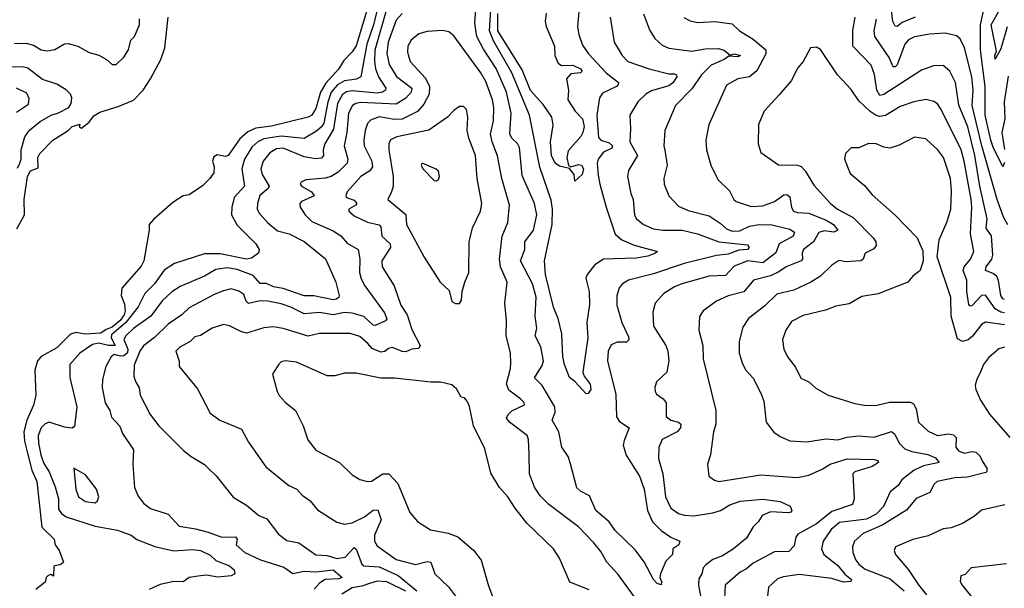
# Model space of a CAD drawing. Extents: x 1246169 to 1426871, y 660025 to 763458.
# Tile 16 of 256: x 1259092 to 1264223, y 682599 to 685562. Entities that reach past the tile are written whole.
import ezdxf

# ---------------------------------------------------------------- set-up
doc = ezdxf.new("R2010")
doc.units = 0

msp = doc.modelspace()

# ---------------------------------------------------------------- linework, layer by layer
at = {"layer": '0CON20XD'}
for points in [[(1262170, 685575), (1262189.5, 685445), (1262231.1, 685375), (1262260.6, 685345), (1262372.9, 685307.1), (1262475, 685279.6), (1262505, 685279.4), (1262515.4, 685275), (1262516.5, 685265), (1262495.9, 685234.1), (1262475, 685218), (1262385, 685191.4), (1262354.6, 685175), (1262313.6, 685135), (1262271.5, 685065), (1262276.1, 684995), (1262271.2, 684925), (1262311.8, 684855), (1262265, 684776), (1262259.5, 684745), (1262276.2, 684656.2), (1262289.2, 684625), (1262295.5, 684545), (1262305, 684525.8), (1262342.9, 684495), (1262395, 684473.1), (1262445, 684464.7), (1262544.7, 684465.3), (1262625, 684446.3), (1262735, 684403.9), (1262885, 684389.5), (1262894.4, 684375), (1262884.2, 684365), (1262839.1, 684360.9), (1262785, 684339.8), (1262723.7, 684333.7), (1262555, 684292), (1262395, 684237.8), (1262265.3, 684204.8), (1262234, 684186), (1262215.6, 684165), (1262203.6, 684123.6), (1262204.7, 684074.7), (1262230.9, 683985), (1262265, 683908.8), (1262266.2, 683893.8), (1262255, 683881.1), (1262205, 683881.5), (1262175, 683867.8), (1262159.6, 683835), (1262155.4, 683785), (1262198.5, 683608.5), (1262202, 683492), (1262218.4, 683468.4), (1262268.6, 683435), (1262241.5, 683368.5), (1262237.3, 683345), (1262253.4, 683293.4), (1262322.9, 683182.9), (1262346.1, 683115), (1262364.1, 683004.1), (1262390.4, 682945), (1262435, 682900.5), (1262485, 682866), (1262532.5, 682845), (1262526.7, 682825), (1262496.7, 682805), (1262493.8, 682775), (1262460, 682740), (1262431.2, 682675), (1262428, 682655), (1262437.1, 682635), (1262435, 682617.5), (1262415, 682624.2), (1262395.8, 682645), (1262346.4, 682736.3), (1262299.5, 682799.5), (1262195, 682900.5), (1262164.3, 682945), (1262094.8, 683004.8), (1262061.2, 683081.2), (1262014, 683105), (1261995, 683122), (1261963.1, 683246.9), (1261950.9, 683285), (1261916.9, 683335), (1261901.3, 683415), (1261867.8, 683475), (1261883.3, 683516.7), (1261881.5, 683545), (1261815.5, 683655.5), (1261775.5, 683695), (1261815, 683760.6), (1261821.9, 683785), (1261807.3, 683857.3), (1261778.9, 683915), (1261787.1, 683955), (1261778, 684018), (1261783.6, 684116.4), (1261764.4, 684185), (1261701.6, 684305), (1261724.2, 684365), (1261725.4, 684405), (1261769.4, 684465), (1261786.9, 684545), (1261774.3, 684604.3), (1261710.9, 684750.9), (1261696.4, 684896.4), (1261686.7, 684916.7), (1261656.9, 684945), (1261646.9, 684966.9), (1261652.6, 685075), (1261629.6, 685185), (1261575, 685308.9), (1261508.9, 685408.9), (1261474.4, 685475), (1261464.3, 685545), (1261477.8, 685745)], [(1262011.6, 685665), (1261999.1, 685525), (1262005.5, 685485), (1262025, 685430), (1262057.3, 685385), (1262148.6, 685285), (1262212.1, 685235), (1262211.8, 685225), (1262202.2, 685215), (1262129.8, 685180.2), (1262114.4, 685155), (1262099.2, 685065), (1262108.9, 684948.9), (1262120.6, 684935), (1262165, 684921), (1262180.7, 684905), (1262177.5, 684892.5), (1262135, 684872.3), (1262106.6, 684835), (1262102.1, 684815), (1262107.3, 684752.7), (1262114.7, 684705), (1262148, 684585), (1262196.2, 684445), (1262229.5, 684415), (1262295, 684387.9), (1262416.7, 684355), (1262406.2, 684345), (1262365, 684330.7), (1262305, 684319.1), (1262135, 684314), (1262088.9, 684285), (1262049.5, 684235), (1262042.7, 684215), (1262059.5, 684145), (1262061.3, 684078.7), (1262048.6, 683985), (1262052.9, 683905), (1262027.5, 683725), (1262033.1, 683705), (1262065, 683662.5), (1262069.2, 683635), (1262055, 683614), (1262045, 683612), (1261985, 683676), (1261957.9, 683697.9), (1261930.9, 683765), (1261922.3, 683805), (1261917.5, 683925), (1261897.7, 684005), (1261873.3, 684063.3), (1261832.2, 684235), (1261827.8, 684305), (1261866.6, 684495), (1261868.1, 684575), (1261861.9, 684621.9), (1261803.7, 684793.7), (1261748.4, 685065), (1261656.2, 685286.2), (1261561.4, 685451.4), (1261541.1, 685505), (1261547.9, 685612.1)], [(1260912.1, 685645), (1260845, 685425.5), (1260825, 685394.5), (1260781, 685349), (1260753.3, 685305), (1260688.2, 685231.8), (1260660.5, 685185), (1260635, 685100), (1260615, 685065.5), (1260595, 685054.7), (1260405, 685006.7), (1260323.5, 684996.5), (1260281.3, 684978.7), (1260239.1, 684940.9), (1260179.2, 684855), (1260165, 684850), (1260122.1, 684857.9), (1260103.2, 684846.8), (1260096.2, 684825), (1260106.2, 684795), (1260103.3, 684765), (1260083.3, 684735), (1260045, 684696.7), (1259975, 684650), (1259945, 684643.8), (1259890.5, 684609.5), (1259788.8, 684521.2), (1259766.7, 684495), (1259766.7, 684465), (1259738.9, 684305), (1259725, 684278), (1259625, 684163.8), (1259620.3, 684125), (1259639.3, 684079.3), (1259641.8, 684045), (1259636.5, 684025), (1259616.2, 683995), (1259575, 683959.6), (1259542.1, 683947.9), (1259515, 683929.2), (1259432.8, 683922.8), (1259385, 683932.6), (1259357, 683923), (1259285, 683851.4), (1259203.6, 683806.4), (1259184.4, 683785), (1259171.5, 683735), (1259175.8, 683605), (1259165, 683552.5), (1259130, 683475), (1259114.5, 683414.5), (1259117.5, 683365), (1259132.5, 683302.5)], [(1260966.1, 685655), (1260935.9, 685535), (1260901.2, 685435), (1260870, 685265), (1260848.1, 685251.9), (1260785, 685243.4), (1260747.7, 685222.3), (1260715.7, 685184.3), (1260697.7, 685132.3), (1260676.8, 685023.2), (1260665.9, 685004.1), (1260638.8, 684981.2), (1260575, 684942.9), (1260455, 684955.6), (1260365, 684941), (1260334.1, 684925), (1260301.9, 684898.1), (1260264.5, 684835), (1260249.2, 684785), (1260263, 684695), (1260209.2, 684635), (1260197.4, 684585), (1260195.9, 684545.9), (1260225, 684491.1), (1260322.9, 684395), (1260340, 684365), (1260337.5, 684345), (1260301.1, 684318.9), (1260275, 684313.8), (1260137.2, 684342.8), (1260055, 684341.7), (1259898.4, 684291.6), (1259845, 684256.9), (1259794.9, 684185.1), (1259743.6, 684135), (1259708.9, 684065), (1259644.7, 683985), (1259570.9, 683919.1), (1259568.8, 683905), (1259589.1, 683865), (1259555, 683863.7), (1259503.6, 683876.4), (1259471.1, 683868.9), (1259406, 683824), (1259354.4, 683765), (1259353.1, 683696.9), (1259390.9, 683545), (1259377.5, 683442.5), (1259365, 683434.3), (1259325, 683438.1), (1259245, 683465.4), (1259225, 683456.1), (1259205, 683434.6), (1259188.8, 683395), (1259190, 683355), (1259202.1, 683295), (1259218.7, 683248.7), (1259246, 683206), (1259277.8, 683127.8), (1259294.4, 683065), (1259295, 683011.4), (1259309.3, 682989.3), (1259335, 682971.8), (1259485, 682923.5), (1259602.5, 682902.5), (1259674, 682875), (1259703.1, 682853.1), (1259796.3, 682816.3), (1259895, 682794.4), (1259995, 682801.7), (1260034.2, 682795), (1260085, 682770.9), (1260115, 682743.5), (1260185, 682716.5), (1260210.8, 682695), (1260213.8, 682675), (1260195, 682664), (1260125, 682656.5), (1260065, 682666.6), (1260035, 682664), (1259975, 682654.5), (1259945, 682633.1), (1259895, 682634.6), (1259825, 682618.7), (1259767.4, 682592.6)], [(1261003.7, 685615), (1260942.9, 685402.9), (1260940.9, 685345), (1260946.2, 685306.2), (1260961.9, 685265), (1260999.7, 685205), (1260997.9, 685195), (1260983.1, 685185), (1260955, 685180), (1260825, 685192.5), (1260795, 685186.2), (1260775, 685172.4), (1260748.9, 685125), (1260728.2, 684991.8), (1260682.6, 684915), (1260674.2, 684885), (1260674.7, 684855), (1260665, 684840.3), (1260635, 684837), (1260575, 684848.4), (1260465, 684893), (1260431.4, 684888.6), (1260395, 684868.2), (1260361.1, 684825), (1260348.7, 684785), (1260355.3, 684755), (1260392.7, 684695), (1260387.6, 684682.4), (1260344.4, 684645.6), (1260331.8, 684605), (1260330, 684575), (1260342.1, 684552.1), (1260385, 684504.5), (1260435, 684461.6), (1260496.6, 684446.6), (1260575, 684406.9), (1260685.8, 684315.8), (1260739.1, 684195), (1260757.8, 684125), (1260755.6, 684115), (1260741.4, 684105), (1260725, 684102.8), (1260625, 684122.6), (1260575, 684123.8), (1260465, 684161.2), (1260415, 684170.7), (1260377.8, 684187.8), (1260345, 684186.8), (1260309.2, 684229.2), (1260225, 684259.8), (1260175, 684269.4), (1260115, 684261.2), (1260055, 684225.9), (1259928.7, 684171.3), (1259885, 684143.3), (1259835, 684097.5), (1259775, 684017.4), (1259685, 683953.3), (1259644.8, 683915), (1259634.8, 683895), (1259655.6, 683845), (1259654, 683826), (1259635, 683810.1), (1259618.4, 683808.4), (1259585, 683817.3), (1259568.7, 683805), (1259540.4, 683755), (1259523.6, 683686.4), (1259521.2, 683645), (1259537.5, 683565), (1259562.5, 683525), (1259570.5, 683490.5), (1259613.9, 683443.9), (1259627.8, 683405), (1259685, 683320), (1259681.9, 683245), (1259690.6, 683125), (1259709.1, 683079.1), (1259740, 683040), (1259774, 683014), (1259865.4, 682985.4), (1259923.1, 682923.1), (1260008.3, 682908.3), (1260075, 682891.6), (1260145.3, 682865.3), (1260217.2, 682867.3), (1260225.4, 682855.4), (1260221.2, 682825), (1260265, 682785.3), (1260347.2, 682747.2), (1260468.7, 682708.7), (1260515, 682676.7), (1260575, 682687.9), (1260635, 682684), (1260725, 682695.1), (1260772.5, 682655), (1260755, 682647.5), (1260685, 682644.7), (1260654.2, 682625.8), (1260626.2, 682595)], [(1263758.2, 685575), (1263691.7, 685548.3), (1263665, 685527.3), (1263655, 685528.6), (1263643, 685553), (1263633.5, 685625)], [(1264225, 684818.8), (1264215, 684796.2), (1264165, 684898.2), (1264153.6, 684935), (1264123.2, 685065), (1264123.3, 685215), (1264099.8, 685405), (1264099.8, 685535), (1264116.8, 685615)], [(1264237.5, 685525), (1264205, 685411.4), (1264175, 685356.2), (1264173.6, 685375), (1264182, 685398), (1264155.4, 685535), (1264201.5, 685618.5)], [(1259065, 685439.1), (1259125, 685439.8), (1259165, 685430), (1259205, 685405.7), (1259235, 685400.8), (1259275, 685407.1), (1259325, 685437.1), (1259345, 685438.8), (1259395, 685425.3), (1259455, 685391), (1259505, 685377.9), (1259545, 685355.4), (1259575, 685328.5), (1259595, 685328.1), (1259635, 685367.5), (1259659.7, 685405), (1259671.1, 685455), (1259690.2, 685475), (1259717.2, 685535), (1259716.8, 685566.8)], [(1259077.5, 684472.5), (1259116.7, 684545), (1259116, 684625), (1259133.1, 684745), (1259148.6, 684775), (1259188.9, 684791.1), (1259186.4, 684845), (1259196.9, 684865), (1259264.4, 684935), (1259345.5, 684984.5), (1259365, 685005.5), (1259405, 685017.5), (1259402.5, 685005), (1259415, 684997.5), (1259455, 685027.8), (1259479.4, 685060.6), (1259509.1, 685080.9), (1259605, 685109.4), (1259685, 685143.3), (1259735.5, 685195), (1259774.5, 685255), (1259827.9, 685355), (1259849.1, 685415), (1259865.6, 685575)], [(1261085.6, 685594.4), (1261055, 685559.1), (1261011.7, 685445), (1261005.6, 685385.6), (1261018.4, 685328.4), (1261056.7, 685266.7), (1261135.9, 685205), (1261131.6, 685185), (1261105, 685153.5), (1261055, 685122.6), (1260868.8, 685131.2), (1260843.6, 685126.4), (1260826, 685115), (1260806.1, 685075), (1260796.9, 684975), (1260783.2, 684905), (1260802.7, 684835), (1260799.6, 684815), (1260752.1, 684767.9), (1260715, 684745.3), (1260685, 684736.3), (1260583, 684727), (1260558.6, 684715), (1260554.5, 684705), (1260560, 684695), (1260612.9, 684665), (1260627.5, 684645), (1260560, 684615), (1260551.4, 684605), (1260554.3, 684585), (1260580.6, 684545), (1260615, 684510.4), (1260725, 684461.2), (1260765, 684435.6), (1260798.3, 684398.3), (1260855.7, 684365), (1260864.7, 684315), (1260862.8, 684245), (1260871.3, 684211.3), (1260890.4, 684175), (1260993.2, 684035), (1261006.2, 684003.8), (1260998, 683992), (1260945, 683967.9), (1260935, 683970.8), (1260886.1, 684016.1), (1260825, 684033), (1260785, 684036.4), (1260725, 684023.9), (1260655, 684036.4), (1260575, 684029.2), (1260504.4, 684064.4)], [(1261835, 685596), (1261830.6, 685555), (1261835, 685526.2), (1261879.6, 685425), (1261881.8, 685375), (1261898.5, 685335), (1261915, 685324.1), (1261975.5, 685325), (1262015, 685306.8), (1262023.8, 685295), (1262014, 685285), (1261965, 685280.6), (1261941.2, 685255), (1261951.7, 685195), (1261949.4, 685145), (1261987.1, 685085), (1262025.2, 685045.2), (1262033.5, 685005), (1262027.7, 684975), (1262016.1, 684953.9), (1261950.5, 684879.5), (1261943.3, 684845), (1261952.7, 684802.7), (1261965, 684796), (1262005, 684807.9), (1262020, 684805), (1262030.4, 684785), (1262024.2, 684755), (1261985, 684720), (1261981.2, 684755), (1261956.7, 684786.7), (1261905, 684799.2), (1261882.6, 684815), (1261863.7, 684855), (1261857.9, 684925), (1261872.9, 685012.9), (1261865.4, 685055), (1261820.8, 685120.8), (1261755, 685193.8), (1261710.4, 685300.4), (1261583.5, 685505), (1261583.8, 685595)], [(1262343, 685593), (1262375, 685508.8), (1262402.5, 685465), (1262440.2, 685430.2), (1262475, 685413.5), (1262595, 685398.4), (1262665, 685411.4), (1262731.9, 685411.9), (1262763.3, 685403.3), (1262795, 685377.5), (1262815, 685385.3), (1262848.6, 685375), (1262835, 685368.9), (1262787.6, 685372.4), (1262763.8, 685355), (1262694.9, 685325.1), (1262645.3, 685275), (1262595, 685201.8), (1262510.6, 685115), (1262454.6, 684985), (1262448.2, 684905), (1262455, 684882), (1262466, 684804), (1262449.1, 684735), (1262450.5, 684705), (1262474.7, 684644.7), (1262525, 684590), (1262575, 684568.5), (1262685, 684539.3), (1262742.1, 684502.1), (1262775, 684471.6), (1262805, 684461), (1262845, 684461.5), (1262895, 684486.4), (1262945, 684495.7), (1263012.4, 684492.4), (1263105, 684471.5), (1263129.4, 684455), (1263123.8, 684435), (1263049.5, 684395), (1263031.9, 684348.1), (1262965, 684294.7), (1262887.1, 684305), (1262815, 684278.6), (1262770.5, 684229.5), (1262685, 684225.3), (1262543.7, 684186.3), (1262505, 684170.4), (1262448.6, 684135), (1262404.5, 684085.5), (1262392.4, 684037.6), (1262394.7, 683964.7), (1262458.9, 683865), (1262469.1, 683835), (1262474.5, 683785), (1262464.6, 683725.4), (1262411.4, 683675), (1262402.9, 683645), (1262404.4, 683624.4), (1262411.3, 683611.3), (1262445, 683585.7), (1262461.1, 683565), (1262461.8, 683495), (1262485.7, 683475.7), (1262526.2, 683465), (1262537.8, 683455), (1262535.3, 683435), (1262518.7, 683415), (1262440, 683375), (1262422.2, 683335), (1262421.8, 683275), (1262444.1, 683195), (1262457.1, 683075), (1262485.7, 683015.7), (1262525, 682988), (1262555, 682980.5), (1262605, 682976.2), (1262705, 682991.6), (1262745, 683004.2), (1262793.1, 683033.1)], [(1262554, 685574), (1262586.2, 685556.2), (1262625, 685548.2), (1262715, 685553.5), (1262805, 685540.4), (1262843.7, 685503.7), (1262915, 685460.5), (1262980.5, 685405), (1262981.1, 685385), (1262933.4, 685296.6), (1262895, 685264.6), (1262835, 685254.5), (1262775, 685222), (1262684.4, 685015), (1262668.1, 684935), (1262670.6, 684885), (1262693.1, 684805), (1262730.2, 684730.2), (1262790.9, 684670.9), (1262814.5, 684625), (1262825.4, 684615.4), (1262905, 684588.5), (1262965, 684591.8), (1263025, 684614.3), (1263075, 684649.6), (1263090.8, 684650.8), (1263105, 684639.2), (1263114.3, 684584.3), (1263125.3, 684565.3), (1263145, 684558.2), (1263205, 684554.4), (1263295, 684518.3), (1263334, 684495), (1263355.6, 684465), (1263335, 684455.3), (1263285, 684462.8), (1263256.5, 684453.5), (1263228.9, 684405), (1263176.2, 684365), (1263170.3, 684345), (1263172.3, 684315), (1263164.8, 684305.2), (1263086.9, 684275), (1263047.5, 684247.5), (1263005, 684227.9), (1262915.7, 684204.3), (1262865.8, 684144.2), (1262785, 684122.5), (1262724.2, 684095), (1262654, 684045), (1262634.5, 684015.5), (1262631.1, 683945), (1262651.5, 683865), (1262654.6, 683795), (1262720.8, 683525), (1262720, 683455), (1262707.1, 683415), (1262691.4, 683295), (1262675.8, 683245), (1262683.9, 683183.9), (1262713, 683163), (1262735, 683155.7), (1262955, 683190.7), (1263118.5, 683178.5), (1263145, 683176.1), (1263205, 683189.2), (1263275, 683219.1), (1263315, 683245.8), (1263405, 683273.8), (1263545, 683270.2), (1263564.4, 683265), (1263567.3, 683255), (1263534.2, 683234.2), (1263445, 683206), (1263434.4, 683195), (1263441.4, 683065), (1263432, 683035), (1263325, 682999.3), (1263245, 682934.3), (1263148.2, 682881.8), (1263137.3, 682865), (1263129.1, 682820.9), (1263100, 682790), (1263025, 682788.2), (1262915, 682730.3), (1262880.1, 682699.9), (1262846.6, 682683.4), (1262768.9, 682615), (1262764.7, 682545)], [(1264225, 684104.8), (1264215, 684107.1), (1264205, 684124.5), (1264192.8, 684202.8), (1264184, 684224), (1264165, 684240.3), (1264125.6, 684255), (1264128.2, 684275), (1264158.2, 684315), (1264164.2, 684335), (1264155.9, 684435.9), (1264129.3, 684475), (1264133.7, 684525), (1264095.8, 684695), (1264069.3, 684855), (1264033.3, 685003.3), (1263987.2, 685117.2), (1263969.2, 685235), (1263940, 685295), (1263905, 685323.1), (1263855, 685321.5), (1263791.1, 685298.9), (1263595, 685172), (1263575, 685166.8), (1263558.7, 685195), (1263546.6, 685276.6), (1263529.2, 685325), (1263434, 685424), (1263433.8, 685506.2), (1263446, 685575)], [(1264242.5, 684492.5), (1264220.5, 684530.5), (1264186.1, 684625), (1264106.8, 684905), (1264055.2, 685114.8), (1264060.5, 685195), (1264053.5, 685265), (1264016, 685416), (1263992.9, 685462.9), (1263975, 685477.5), (1263915, 685492.3), (1263833.4, 685486.6), (1263755, 685472.3), (1263723.4, 685456.6), (1263705, 685435.6), (1263665, 685326.5), (1263655, 685316.9), (1263645, 685316.4), (1263622.7, 685365), (1263549.3, 685475), (1263544.8, 685505), (1263557.5, 685565)], [(1262295, 682556.9), (1262211.6, 682671.6), (1262152.2, 682735), (1262120.7, 682790.7), (1262085, 682835.8), (1262005, 682918.6), (1261848.9, 683035), (1261805, 683080.6), (1261775.3, 683125.3), (1261749.5, 683195), (1261746.4, 683296.4), (1261744.5, 683375), (1261736.4, 683395), (1261645.6, 683465), (1261629.5, 683485), (1261637.5, 683505), (1261656.4, 683523.6), (1261723.8, 683555), (1261722, 683565), (1261704, 683585), (1261641.8, 683631.8), (1261628.5, 683665), (1261650, 683745), (1261651.4, 683775), (1261650, 683825), (1261626.9, 683916.9), (1261629.5, 683995), (1261621.1, 684085), (1261632.7, 684195), (1261597.3, 684275), (1261592.9, 684315), (1261606.8, 684435), (1261635.3, 684504.7), (1261645.4, 684595), (1261604.1, 684735), (1261582.3, 684852.3), (1261555, 684925.6), (1261546.2, 684965), (1261560.7, 685035), (1261563.5, 685105), (1261555.7, 685145), (1261520.9, 685240.9), (1261495.9, 685285), (1261355, 685478.6), (1261328.8, 685498.8), (1261295, 685506.2), (1261215, 685501.2), (1261171.5, 685488.5), (1261132.2, 685455), (1261115.5, 685425), (1261113.1, 685393.1), (1261127.1, 685345), (1261206.8, 685256.8), (1261228.6, 685215), (1261226.4, 685175), (1261198.2, 685121.8), (1261165, 685084.2), (1261085, 685044), (1261045, 685041.7), (1260965, 685055.7), (1260920.7, 685039.3), (1260905, 685021.4), (1260891.9, 684985), (1260885.3, 684935), (1260888.1, 684905), (1260927.4, 684825), (1260931, 684795), (1260917.7, 684775), (1260870, 684745), (1260799.6, 684665), (1260791.2, 684645), (1260795.6, 684635), (1260835, 684622.3), (1260849.1, 684605), (1260843.5, 684595), (1260807.1, 684575), (1260807.1, 684565), (1260835, 684539.4), (1260905, 684506.6), (1260965, 684493.5), (1260973.4, 684483.4), (1260979.5, 684435), (1261022.7, 684395), (1261024.1, 684375), (1260979.5, 684305), (1260980.9, 684275), (1261043.1, 684175), (1261078.2, 684075), (1261111.9, 684025), (1261135, 683946.9), (1261179.7, 683865), (1261171.9, 683848.1), (1261135, 683844.8), (1261105, 683832.1), (1261085, 683832.6), (1261035, 683853.4), (1261015, 683848.5), (1260995, 683832.4), (1260975, 683828.8), (1260928.6, 683848.6), (1260905.8, 683874.2), (1260865, 683911.8), (1260815, 683926.1), (1260655, 683927.7), (1260595, 683912.7), (1260465, 683952.7), (1260415, 683960.8), (1260365, 683956.8), (1260275, 683929.2), (1260245, 683936.9), (1260185, 683967.5), (1260155, 683974.5), (1260095, 683954.5), (1260035, 683916.7), (1260005, 683909.5), (1259980.6, 683885), (1259927.5, 683855), (1259906.2, 683835), (1259923, 683783), (1259923.3, 683755), (1260018.6, 683638.6), (1260085, 683512), (1260134.7, 683474.7), (1260247.5, 683427.5), (1260285, 683361.2), (1260375, 683231.4), (1260495, 683134.4), (1260535.9, 683115.9), (1260565, 683084.3), (1260605.3, 683055.3), (1260645, 683007.5), (1260745, 682942.7), (1260785, 682933.8), (1260825, 682940.8), (1260888.9, 682971.1), (1260935, 683005.3), (1260958, 683008), (1260976.1, 682955), (1260940.6, 682875), (1260940.8, 682845), (1260955, 682820), (1261055, 682748.8), (1261155, 682722.6), (1261215, 682738.7), (1261235, 682735.7), (1261255, 682673.5), (1261326.2, 682606.2), (1261410.3, 682495)], [(1264225, 684034.3), (1264205, 684037.3), (1264175.5, 684055.5), (1264125, 684127.3), (1264105, 684124.6), (1264055, 684072.2), (1264045, 684068.6), (1264038.6, 684078.6), (1264028, 684145), (1264028.5, 684205), (1264009.7, 684255), (1264014.7, 684275), (1264047.9, 684315), (1264064.7, 684355), (1264046.5, 684446.5), (1264054.7, 684585), (1264050.4, 684625), (1264014.8, 684825), (1263997.9, 684885), (1263894.8, 685094.8), (1263875, 685123.1), (1263856.5, 685136.5), (1263815, 685146.2), (1263751.2, 685135), (1263680.4, 685109.6), (1263605, 685063.8), (1263575, 685058), (1263555, 685063.2), (1263523.6, 685083.6), (1263465, 685138.9), (1263425, 685198.6), (1263354.3, 685275), (1263265, 685406.7), (1263245, 685420), (1263213.6, 685416.4), (1263176, 685345), (1263145, 685310), (1263115, 685246), (1263049.6, 685170.4), (1262972.5, 685085), (1262943, 685017), (1262940.8, 684915), (1262955, 684870), (1263046.8, 684806.8), (1263145, 684804), (1263165, 684796.4), (1263184.8, 684774.8), (1263230.1, 684700.1), (1263315.3, 684605.3), (1263354.4, 684575), (1263435, 684532.1), (1263540.5, 684425), (1263553.1, 684405), (1263555.6, 684385), (1263542.6, 684367.4), (1263497.8, 684345), (1263487.3, 684315), (1263476, 684305), (1263395, 684299.6), (1263365, 684306.7), (1263355, 684303.1), (1263325, 684283.1), (1263265.6, 684225), (1263215.3, 684194.7), (1263127, 684153), (1263038.2, 684131.8), (1262975, 684070.4), (1262889.4, 684005), (1262860.9, 683959.1), (1262840.9, 683885), (1262842.2, 683825), (1262858.9, 683768.9), (1262877.1, 683735), (1262913.9, 683693.9), (1262954.5, 683615), (1262969.5, 683575), (1262982.9, 683465), (1263022.2, 683412.2), (1263055, 683389.2), (1263105, 683368.1), (1263195, 683362.2), (1263292.5, 683377.5), (1263355, 683372), (1263403.8, 683386.2), (1263465, 683394.1), (1263545, 683387.3), (1263635, 683416.2), (1263652.4, 683402.4), (1263675, 683354.6), (1263705, 683325.9), (1263741.9, 683311.9), (1263825.6, 683295.6), (1263865, 683278.2), (1263884.4, 683255), (1263802.5, 683237.5), (1263753.2, 683215), (1263688.6, 683165), (1263670.5, 683135), (1263628.9, 683101.1), (1263593.6, 683025), (1263556.2, 682985), (1263505, 682959.4), (1263365, 682941.5), (1263321.9, 682905), (1263280, 682845), (1263271.5, 682805), (1263283.2, 682775), (1263355, 682717.3), (1263392.7, 682672.7), (1263427.1, 682645), (1263424.2, 682635), (1263385, 682631.4), (1263325, 682650), (1263155, 682670.3), (1263072.2, 682657.8), (1263041.9, 682648.1), (1262994.6, 682605.4), (1262987, 682543)], [(1259081.1, 684788.9), (1259093.1, 684815), (1259099.1, 684835), (1259099.3, 684885), (1259118.2, 684951.8), (1259143.8, 684986.2), (1259198.3, 685031.7), (1259255.6, 685065), (1259295, 685077.5), (1259348.8, 685105), (1259361.3, 685125), (1259364.7, 685155), (1259357.5, 685175), (1259335, 685197.1), (1259285, 685226.4), (1259211.2, 685251.2), (1259135, 685310.5), (1259107, 685317), (1259045, 685315.5)], [(1264242.6, 685267.4), (1264223, 685135), (1264225.8, 685045), (1264211, 684975), (1264224.1, 684885.9)], [(1259075, 685080), (1259137.6, 685122.4), (1259142.1, 685152.1), (1259129.1, 685179.1), (1259075.3, 685205.3)], [(1261385, 684083.3), (1261395, 684100), (1261398.8, 684145), (1261412.5, 684195), (1261432.9, 684245), (1261434.5, 684405), (1261451.7, 684478.3), (1261493.9, 684565), (1261500.9, 684605), (1261476, 684735), (1261467.8, 684855), (1261432.7, 684945), (1261424.4, 684985), (1261428, 685055), (1261420, 685095), (1261405, 685110), (1261385, 685110), (1261355, 685090), (1261322.5, 685055), (1261224.2, 684985.8), (1261057.9, 684952.1), (1261025, 684935.7), (1261016.2, 684915), (1261015.3, 684885), (1261038.7, 684745), (1261038.8, 684695), (1261030, 684665), (1261010.8, 684625), (1261105, 684547.7), (1261107.8, 684495), (1261200, 684325), (1261284.2, 684194.2), (1261330.7, 684150.7), (1261343.9, 684093.9), (1261363.6, 684083.6), (1261385, 684083.3)], [(1264225, 683971.4), (1264125, 683985.4), (1264105, 683973.8), (1264056.9, 683913.1), (1264035, 683894.7), (1264005, 683884.6), (1263979.2, 683899.2), (1263946.9, 684016.9), (1263944, 684114), (1263872.7, 684327.3), (1263883.8, 684415), (1263925, 684510), (1263945.3, 684575), (1263948.8, 684668.8), (1263943.4, 684735), (1263906.9, 684845), (1263875, 684886.7), (1263839.3, 684919.3), (1263815, 684940.8), (1263755, 684950.5), (1263675, 684909.1), (1263626.9, 684893.1), (1263595, 684898.5), (1263555, 684915.5), (1263515, 684916.9), (1263465, 684894.4), (1263425, 684893.8), (1263396, 684865), (1263390.6, 684835), (1263420.6, 684760.6), (1263495, 684697.5), (1263535, 684650), (1263655, 684542.9), (1263769.2, 684425), (1263798.3, 684358.3), (1263800, 684305), (1263784, 684255), (1263746, 684225), (1263720, 684195), (1263566.1, 684133.9), (1263481.1, 684118.9), (1263415, 684082), (1263345, 684070), (1263291.2, 684048.8), (1263175, 684020.5), (1263115, 683990), (1263084.4, 683945), (1263067.5, 683895), (1263074.3, 683845), (1263092.9, 683805), (1263135, 683751.2), (1263163.3, 683693.3), (1263205, 683675.7), (1263242, 683642), (1263304.6, 683604.6), (1263445, 683562.2), (1263495, 683553.3), (1263552.4, 683552.4), (1263625, 683568.5), (1263735, 683569.5), (1263749.5, 683559.5), (1263764.7, 683535), (1263775.4, 683465.4), (1263827.2, 683417.2), (1263875, 683395.3), (1263935, 683403.1), (1263958.6, 683398.6), (1263971.8, 683385), (1263970, 683335), (1263984.5, 683315), (1264015, 683302.5), (1264055, 683311.3), (1264075, 683308.2), (1264095, 683289.2), (1264109.3, 683259.3)], [(1261265, 684722.5), (1261275, 684730), (1261280, 684745), (1261275, 684772.5), (1261263.3, 684783.3), (1261190, 684815), (1261184, 684805), (1261192.5, 684785), (1261252.5, 684725), (1261265, 684722.5)], [(1260504.4, 684064.4), (1260455, 684082.3), (1260385, 684094.7), (1260345, 684096.4), (1260285, 684082.7), (1260271.7, 684095), (1260259.9, 684129.9), (1260235, 684147.1), (1260195, 684158.8), (1260155, 684150), (1260105, 684130), (1259975, 684061.2), (1259936.5, 684025), (1259865.5, 683975), (1259795, 683906.2), (1259737.6, 683862.4), (1259717.8, 683835), (1259688.1, 683761.9), (1259687.3, 683705), (1259695, 683676.2), (1259714.4, 683644.4), (1259720, 683605), (1259772.9, 683505), (1259816.9, 683445), (1259946.2, 683316.2), (1259985.6, 683285), (1260055, 683244), (1260074, 683225), (1260116, 683185), (1260205, 683074), (1260275, 683032), (1260338.5, 682978.5), (1260380.5, 682960.5), (1260441.3, 682881.3), (1260485, 682847.8), (1260546.7, 682835), (1260635, 682773.8), (1260695, 682769.1), (1260745, 682754), (1260788.4, 682761.6), (1260835, 682811.1), (1260845, 682802.5), (1260874.8, 682725), (1260885, 682715.3), (1260965, 682710.5), (1261065.1, 682665.1), (1261162.7, 682585)], [(1264224.2, 683855.8), (1264195, 683846.2), (1264140.2, 683799.8), (1264114.2, 683765), (1264097.5, 683722.5), (1264078, 683685), (1264071.2, 683655), (1264074.4, 683635), (1264099.8, 683579.8), (1264147, 683507), (1264251.9, 683385)], [(1262060, 682590), (1261960, 682630), (1261905, 682756), (1261874.5, 682805), (1261735, 682937.8), (1261674, 683016), (1261635.3, 683075.3), (1261591.9, 683125), (1261548.3, 683198.3), (1261515.6, 683325), (1261457.3, 683445), (1261436.6, 683546.6), (1261425, 683573.3), (1261410.7, 683590.7), (1261393.3, 683595), (1261368.8, 683638.8), (1261345, 683658.8), (1261285, 683672.9), (1261235, 683672.5), (1261045, 683694.3), (1260974.4, 683694.4), (1260845, 683720), (1260785, 683719.4), (1260735, 683705.7), (1260695, 683705.6), (1260535, 683778.1), (1260475, 683784), (1260455, 683778.8), (1260442.3, 683767.7), (1260410, 683715), (1260433.3, 683625), (1260444.3, 683604.3), (1260475, 683569.2), (1260530, 683525), (1260568.8, 683445), (1260593.2, 683373.2), (1260635, 683318.8), (1260758.8, 683255), (1260825, 683190), (1260865, 683166), (1260905, 683156), (1260925, 683157.5), (1260985, 683194.6), (1261015.3, 683195.3), (1261062.5, 683145), (1261125, 682993.3), (1261165, 682946.2), (1261233.6, 682903.6), (1261325, 682885.6), (1261375, 682866.9), (1261457.2, 682797.2), (1261496.9, 682745), (1261535, 682612.5), (1261588, 682475)], [(1259132.5, 683302.5), (1259154.8, 683215), (1259181.8, 683155), (1259207.3, 682917.3), (1259271.2, 682855), (1259277.5, 682825), (1259297.5, 682795), (1259320, 682735), (1259307, 682723), (1259270, 682715), (1259268.3, 682661.7), (1259255, 682670), (1259240, 682665), (1259230, 682655), (1259225, 682630), (1259177, 682593)], [(1264109.3, 683259.3), (1264132.5, 683225), (1264133.1, 683206.9), (1264127.8, 683202.2), (1264031.9, 683178.1), (1263965, 683174.2), (1263874.2, 683155.8), (1263858, 683142), (1263835, 683098.1), (1263763.4, 683066.6), (1263713.8, 683006.2), (1263589.6, 682930.4), (1263487.5, 682885), (1263442.2, 682845), (1263432.7, 682815), (1263434.5, 682785), (1263449.1, 682745), (1263464.5, 682725), (1263498.6, 682698.6), (1263628.5, 682648.5), (1263701.2, 682585)], [(1259485, 683044.6), (1259498.6, 683055), (1259504.4, 683075), (1259493.3, 683115), (1259435, 683190.6), (1259374.2, 683225.8), (1259385.3, 683115.3), (1259399.1, 683075), (1259435, 683051.3), (1259485, 683044.6)], [(1262793.1, 683033.1), (1262847.4, 683052.6), (1262964.1, 683064.1), (1263055, 683051.8), (1263107.5, 683027.5), (1263116.4, 683005), (1263110, 682995), (1263098.1, 682991.9), (1263005, 682998), (1262961.5, 682978.5), (1262942.5, 682947.5), (1262915, 682920), (1262880.4, 682859.6), (1262812.9, 682805), (1262755, 682768.2), (1262705, 682749.6), (1262668.1, 682721.9), (1262653.6, 682705), (1262647.3, 682675), (1262631.4, 682648.6), (1262629.7, 682615), (1262658, 682465)], [(1264225.5, 683034.5), (1264105, 683006), (1264068.8, 682975), (1264005, 682935.8), (1263946.2, 682913.8), (1263905, 682908.9), (1263827.1, 682872.9), (1263746.1, 682853.9), (1263656.7, 682815), (1263650, 682795), (1263656, 682775), (1263724.7, 682694.7), (1263776.1, 682616.1), (1263817.5, 682565)], [(1264235, 682726.9), (1264050, 682705), (1264018.8, 682671.2), (1263996.7, 682663.3), (1263993.1, 682635), (1264002.9, 682615), (1264098.8, 682495)], [(1261105, 682584.1), (1261005, 682632.1), (1260955, 682636.7), (1260915, 682624.3), (1260875, 682609.1), (1260825, 682601), (1260771.8, 682568.2)]]:
    msp.add_lwpolyline(points, dxfattribs=at)

doc.saveas('drawing.dxf')
